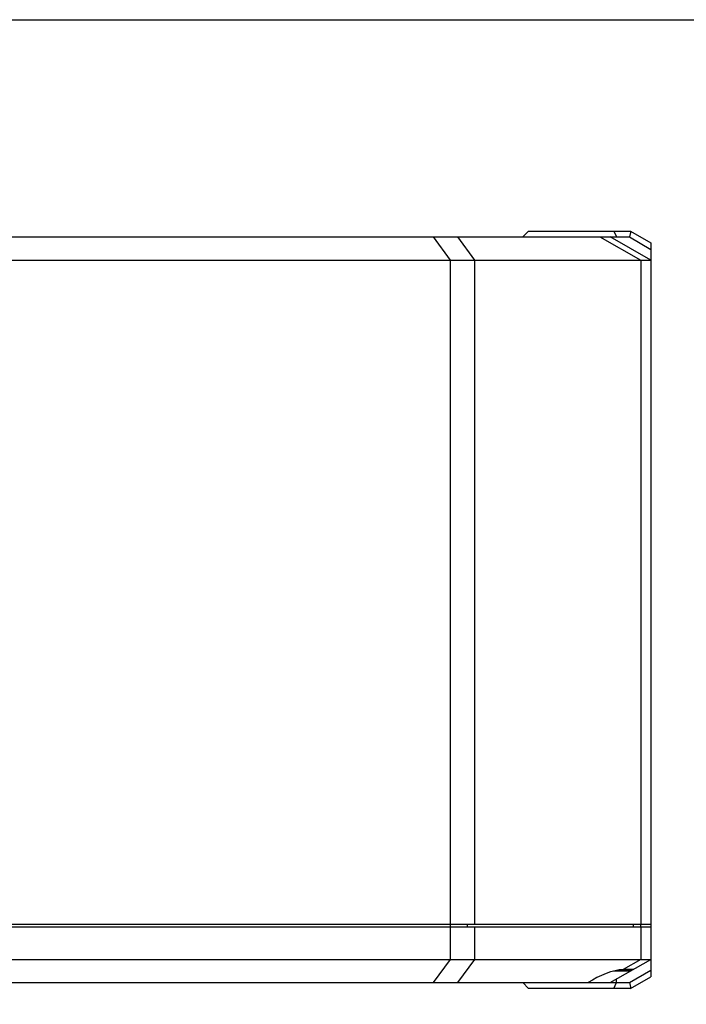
# Model space of a CAD drawing. Header units: millimetres. Extents: x 225 to 441, y -304 to -147.
# Tile 22 of 28: x 298 to 313, y -168 to -147. Entities that reach past the tile are written whole.
import ezdxf

# ---------------------------------------------------------------- set-up
doc = ezdxf.new("R2010")
doc.units = ezdxf.units.MM
doc.header["$LTSCALE"] = 23.1
doc.layers.get('0').update_dxf_attribs({"linetype": 'CONTINUOUS'})
doc.layers.add('00_COMPONENTS', color=7, linetype='CONTINUOUS')

msp = doc.modelspace()

# ---------------------------------------------------------------- linework, layer by layer
msp.add_lwpolyline([(225.4664, -146.6056), (441.0682, -146.6056), (441.0682, -304.3292), (225.4664, -304.3292)], close=True)
at = {"layer": '00_COMPONENTS', "color": 7}
for p, q in [((288.305, -151.2681), (311.3703, -151.2681)), ((309.2093, -151.1431), (309.0843, -151.2681)), ((309.2093, -151.1431), (311.3968, -151.1431)), ((311.8343, -151.7681), (310.9593, -151.2681)), ((311.4027, -151.1464), (311.3703, -151.2681)), ((311.3703, -151.2681), (311.8343, -151.5332)), ((311.3968, -151.1431), (311.8343, -151.3931)), ((311.8343, -151.3931), (311.8343, -167.1431)), ((287.8354, -151.7681), (311.8343, -151.7681)), ((311.8343, -166.0181), (287.7093, -166.0181)), ((311.6093, -166.0181), (311.6093, -166.0681)), ((287.8343, -166.0681), (311.8343, -166.0681)), ((287.8343, -166.7681), (311.8343, -166.7681)), ((310.9593, -167.2681), (311.8343, -166.7681)), ((311.3713, -167.0181), (311.0395, -167.0181)), ((311.3703, -167.2681), (311.8343, -167.0029)), ((311.3968, -166.9931), (311.3968, -166.9766)), ((291.8119, -167.2681), (311.3703, -167.2681)), ((309.2093, -167.3931), (309.0843, -167.2681)), ((311.3703, -167.2681), (311.4027, -167.3898)), ((311.3968, -167.3931), (311.8343, -167.1431)), ((311.3968, -167.3931), (309.2093, -167.3931))]:
    msp.add_line(p, q, dxfattribs=at)
at = {"layer": '00_COMPONENTS', "color": 4}
for p, q in [((307.1612, -151.2681), (307.5237, -151.7681)), ((308.054, -151.7681), (307.6916, -151.2681)), ((310.7397, -151.2681), (311.6147, -151.7681)), ((311.0365, -151.1431), (311.0942, -151.2681)), ((307.5237, -151.7681), (307.5237, -166.7681)), ((308.054, -166.0181), (308.054, -151.7681)), ((311.6147, -151.7681), (311.6147, -166.0181)), ((307.8949, -166.0181), (307.8949, -166.0681)), ((311.4556, -166.0181), (311.4556, -166.0681)), ((308.054, -166.7681), (308.054, -166.0681)), ((311.6147, -166.0681), (311.6147, -166.7681)), ((307.5237, -166.7681), (307.1612, -167.2681)), ((307.6916, -167.2681), (308.054, -166.7681)), ((311.6147, -166.7681), (311.2374, -166.9836)), ((311.3968, -166.9931), (311.1557, -166.9931)), ((311.0365, -167.3931), (311.0942, -167.2681)), ((311.0942, -167.2681), (311.0942, -167.191))]:
    msp.add_line(p, q, dxfattribs=at)
at = {"layer": '00_COMPONENTS', "color": 7}
msp.add_arc((311.3718, -166.9931), 0.025, 270, 360, dxfattribs=at)
msp.add_ellipse((310.8343, -167.3395), major_axis=(0.6172, 0.2891), ratio=0.3397624, start_param=6.9951936, end_param=8.280214, dxfattribs=at)
for points, knots in [([(311.2374, -166.9836), (311.2539, -166.9826), (311.2851, -166.9808), (311.329, -166.9786), (311.3671, -166.9772), (311.3989, -166.9764), (311.4241, -166.9764), (311.4422, -166.977), (311.4531, -166.9783), (311.458, -166.9796), (311.4593, -166.9808), (311.4593, -166.9813)], [0, 0, 0, 0, 0.2219716, 0.4199383, 0.5915433, 0.7347555, 0.8479116, 0.9297768, 0.9797215, 0.9930167, 1, 1, 1, 1]), ([(311.4593, -166.9813), (311.4593, -166.9817), (311.4586, -166.9827), (311.4577, -166.9833), (311.4571, -166.9836)], [0, 0, 0, 0, 0.3744575, 1, 1, 1, 1])]:
    msp.add_open_spline(points, degree=3, knots=knots, dxfattribs=at)

doc.saveas('drawing.dxf')
